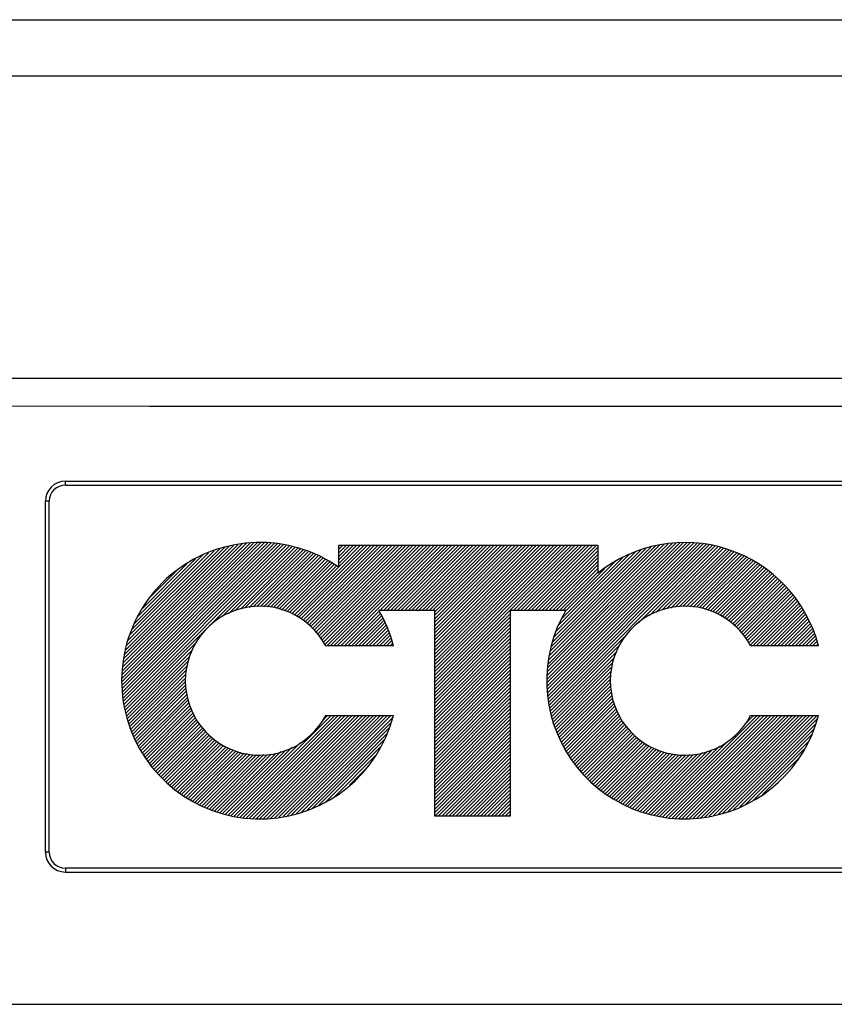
# Model space of a CAD drawing. Extents: x 71.9 to 121.4, y -23.3 to 40.1.
# Tile 11 of 17: x 83.4 to 84.4, y 25.1 to 26.4. Entities that reach past the tile are written whole.
import ezdxf

# ---------------------------------------------------------------- set-up
doc = ezdxf.new("R2010")
doc.units = 0
doc.header["$LTSCALE"] = 1.21
doc.header["$MEASUREMENT"] = 0
doc.layers.add('BEZ_10', color=7, linetype='CONTINUOUS')
doc.layers.add('UNIT', color=7, linetype='CONTINUOUS')

msp = doc.modelspace()

# ---------------------------------------------------------------- linework, layer by layer
at = {"layer": 'BEZ_10', "color": 7, "linetype": 'Continuous'}
for p, q in [((82.1341, 26.3713), (86.6541, 26.3713)), ((82.066, 26.2984), (86.7223, 26.2984)), ((87.1441, 25.905), (81.6441, 25.905)), ((83.4391, 25.7713), (85.3491, 25.7713)), ((83.4391, 25.7663), (83.4391, 25.7713)), ((83.4391, 25.7663), (85.3491, 25.7663)), ((83.4181, 25.7453), (83.4131, 25.7453)), ((83.4131, 25.2893), (83.4131, 25.7453)), ((83.4181, 25.2893), (83.4181, 25.7453)), ((83.4181, 25.2893), (83.4131, 25.2893)), ((85.3491, 25.2683), (83.4391, 25.2683)), ((83.4391, 25.2683), (83.4391, 25.2633)), ((83.4391, 25.2633), (85.3491, 25.2633)), ((80.7441, 25.0913), (88.0441, 25.0913))]:
    msp.add_line(p, q, dxfattribs=at)
msp.add_lwpolyline([(81.0141, 25.8758), (81.4363, 25.8741), (81.8587, 25.8727), (82.2811, 25.8715), (82.7036, 25.8705), (83.1262, 25.8697), (83.5488, 25.8691), (83.9715, 25.8688), (84.3941, 25.8687), (84.8168, 25.8688), (85.2394, 25.8691), (85.662, 25.8697), (86.0846, 25.8705), (86.5071, 25.8715), (86.9296, 25.8727), (87.3519, 25.8741), (87.7741, 25.8758)], dxfattribs=at)
for centre, radius, start, end in [((83.4391, 25.7453), 0.026, 90, 180), ((83.4391, 25.7453), 0.021, 90, 180), ((83.4391, 25.2893), 0.026, 180, 270), ((83.4391, 25.2893), 0.021, 180, 270)]:
    msp.add_arc(centre, radius, start, end, dxfattribs=at)
at = {"layer": 'UNIT'}
for p, q in [((83.5129, 25.5155), (83.6885, 25.6911)), ((83.5129, 25.5109), (83.6931, 25.6911)), ((83.5129, 25.5246), (83.6793, 25.691)), ((83.5129, 25.5201), (83.6839, 25.691)), ((83.513, 25.5064), (83.6977, 25.6911)), ((83.513, 25.5018), (83.7023, 25.6911)), ((83.513, 25.4973), (83.7069, 25.6911)), ((83.5134, 25.5297), (83.6745, 25.6908)), ((83.5134, 25.4931), (83.7108, 25.6905)), ((83.5141, 25.4892), (83.7147, 25.6898)), ((83.5143, 25.5352), (83.6689, 25.6898)), ((84.0652, 25.5136), (84.2432, 25.6917)), ((84.0654, 25.5184), (84.2384, 25.6914)), ((84.0655, 25.5093), (84.2475, 25.6914)), ((84.0658, 25.505), (84.2518, 25.6911)), ((84.0659, 25.5235), (84.2333, 25.6909)), ((84.066, 25.5007), (84.2561, 25.6908)), ((84.0663, 25.4964), (84.2604, 25.6905)), ((84.0664, 25.5286), (84.2282, 25.6904)), ((84.0666, 25.4921), (84.2647, 25.6902)), ((84.0669, 25.4878), (84.2689, 25.6899)), ((84.067, 25.5337), (84.2231, 25.6899)), ((83.5149, 25.4854), (83.7186, 25.6891)), ((83.5153, 25.5407), (83.6633, 25.6888)), ((83.5156, 25.4815), (83.7225, 25.6885)), ((83.5162, 25.5462), (83.6577, 25.6878)), ((83.5163, 25.4776), (83.7264, 25.6878)), ((83.5171, 25.5518), (83.6521, 25.6868)), ((83.5181, 25.5573), (83.6466, 25.6858)), ((83.5205, 25.5643), (83.6398, 25.6836)), ((83.5231, 25.5715), (83.6326, 25.6809)), ((83.5257, 25.5786), (83.6253, 25.6783)), ((83.6258, 25.5826), (83.7303, 25.6871)), ((83.6436, 25.5958), (83.7342, 25.6864)), ((83.6518, 25.5994), (83.7381, 25.6857)), ((83.66, 25.6031), (83.7415, 25.6845)), ((83.6667, 25.6052), (83.7448, 25.6833)), ((83.6723, 25.6062), (83.7482, 25.6821)), ((83.678, 25.6073), (83.7516, 25.6809)), ((83.6836, 25.6083), (83.7549, 25.6797)), ((83.6883, 25.6085), (83.7583, 25.6784)), ((83.6927, 25.6083), (83.7617, 25.6772)), ((83.7367, 25.5973), (83.8276, 25.6882)), ((83.7396, 25.5956), (83.8321, 25.6882)), ((83.7425, 25.594), (83.8367, 25.6882)), ((83.7455, 25.5924), (83.8413, 25.6882)), ((83.7484, 25.5907), (83.8459, 25.6882)), ((83.7508, 25.5885), (83.8505, 25.6882)), ((83.7532, 25.5864), (83.855, 25.6882)), ((83.7556, 25.5842), (83.8596, 25.6882)), ((83.758, 25.582), (83.8642, 25.6882)), ((83.7604, 25.5798), (83.8688, 25.6882)), ((83.7628, 25.5776), (83.8733, 25.6882)), ((83.7652, 25.5754), (83.8779, 25.6882)), ((83.767, 25.5727), (83.8825, 25.6882)), ((83.7689, 25.57), (83.8871, 25.6882)), ((83.7708, 25.5673), (83.8917, 25.6882)), ((83.7726, 25.5645), (83.8962, 25.6882)), ((83.7745, 25.5618), (83.9008, 25.6882)), ((83.7764, 25.5591), (83.9054, 25.6882)), ((83.7791, 25.5572), (83.91, 25.6882)), ((83.7836, 25.5572), (83.9146, 25.6882)), ((83.7882, 25.5572), (83.9191, 25.6882)), ((83.7928, 25.5572), (83.9237, 25.6882)), ((83.7947, 25.6882), (84.1316, 25.6882)), ((83.7947, 25.6596), (83.7947, 25.6882)), ((83.7947, 25.6782), (83.8047, 25.6882)), ((83.7947, 25.6736), (83.8092, 25.6882)), ((83.7947, 25.669), (83.8138, 25.6882)), ((83.7947, 25.6644), (83.8184, 25.6882)), ((83.7947, 25.6599), (83.823, 25.6882)), ((83.7947, 25.6828), (83.8001, 25.6882)), ((83.7947, 25.6873), (83.7955, 25.6882)), ((83.7974, 25.5572), (83.9283, 25.6882)), ((83.8482, 25.6034), (83.9329, 25.6882)), ((83.8527, 25.6034), (83.9375, 25.6882)), ((83.8573, 25.6034), (83.942, 25.6882)), ((83.8619, 25.6034), (83.9466, 25.6882)), ((83.8665, 25.6034), (83.9512, 25.6882)), ((83.8711, 25.6034), (83.9558, 25.6882)), ((83.8756, 25.6034), (83.9604, 25.6882)), ((83.8802, 25.6034), (83.9649, 25.6882)), ((83.8848, 25.6034), (83.9695, 25.6882)), ((83.8894, 25.6034), (83.9741, 25.6882)), ((83.894, 25.6034), (83.9787, 25.6882)), ((83.8985, 25.6034), (83.9833, 25.6882)), ((83.9031, 25.6034), (83.9878, 25.6882)), ((83.9077, 25.6034), (83.9924, 25.6882)), ((83.9123, 25.6034), (83.997, 25.6882)), ((83.9168, 25.6034), (84.0016, 25.6882)), ((83.9196, 25.6016), (84.0062, 25.6882)), ((83.9196, 25.5971), (84.0107, 25.6882)), ((83.9196, 25.5925), (84.0153, 25.6882)), ((83.9196, 25.5879), (84.0199, 25.6882)), ((83.9196, 25.5833), (84.0245, 25.6882)), ((83.9196, 25.5787), (84.0291, 25.6882)), ((83.9196, 25.5742), (84.0336, 25.6882)), ((83.9196, 25.5696), (84.0382, 25.6882)), ((83.9196, 25.565), (84.0428, 25.6882)), ((83.9196, 25.5604), (84.0474, 25.6882)), ((83.9196, 25.5558), (84.052, 25.6882)), ((83.9196, 25.5513), (84.0565, 25.6882)), ((83.9196, 25.5467), (84.0611, 25.6882)), ((83.9196, 25.5421), (84.0657, 25.6882)), ((83.9196, 25.5375), (84.0703, 25.6882)), ((83.9196, 25.5329), (84.0749, 25.6882)), ((83.9196, 25.5284), (84.0794, 25.6882)), ((83.9196, 25.5238), (84.084, 25.6882)), ((83.9196, 25.5192), (84.0886, 25.6882)), ((83.9196, 25.5146), (84.0932, 25.6882)), ((83.9196, 25.51), (84.0977, 25.6882)), ((83.9196, 25.5055), (84.1023, 25.6882)), ((84.0222, 25.6034), (84.1069, 25.6882)), ((84.0268, 25.6034), (84.1115, 25.6882)), ((84.0313, 25.6034), (84.1161, 25.6882)), ((84.0359, 25.6034), (84.1206, 25.6882)), ((84.0405, 25.6034), (84.1252, 25.6882)), ((84.0451, 25.6034), (84.1298, 25.6882)), ((84.0497, 25.6034), (84.1316, 25.6854)), ((84.0542, 25.6034), (84.1316, 25.6808)), ((84.0674, 25.4838), (84.273, 25.6894)), ((84.0675, 25.5389), (84.218, 25.6894)), ((84.0681, 25.544), (84.2129, 25.6889)), ((84.0683, 25.4801), (84.2767, 25.6885)), ((84.0691, 25.4764), (84.2804, 25.6877)), ((84.0693, 25.5498), (84.2068, 25.6873)), ((84.0712, 25.5562), (84.2005, 25.6856)), ((84.073, 25.5626), (84.1942, 25.6839)), ((84.0748, 25.569), (84.188, 25.6822)), ((84.0766, 25.5754), (84.181, 25.6799)), ((84.1316, 25.6882), (84.1316, 25.6517)), ((84.1841, 25.5868), (84.2841, 25.6868)), ((84.1988, 25.5969), (84.2878, 25.6859)), ((84.207, 25.6005), (84.2915, 25.685)), ((84.2152, 25.6041), (84.2952, 25.6841)), ((84.2211, 25.6055), (84.2989, 25.6832)), ((84.2268, 25.6065), (84.3024, 25.6821)), ((84.2324, 25.6076), (84.3056, 25.6808)), ((84.238, 25.6086), (84.3088, 25.6794)), ((84.2424, 25.6084), (84.312, 25.678)), ((83.5282, 25.5857), (83.6181, 25.6756)), ((83.5336, 25.5957), (83.6085, 25.6706)), ((83.5397, 25.6064), (83.5975, 25.6642)), ((83.6971, 25.6081), (83.765, 25.676)), ((83.7015, 25.6079), (83.7683, 25.6747)), ((83.7059, 25.6077), (83.7712, 25.673)), ((83.7097, 25.607), (83.7741, 25.6713)), ((83.7133, 25.606), (83.777, 25.6697)), ((83.7169, 25.605), (83.7799, 25.668)), ((83.7204, 25.6039), (83.7828, 25.6663)), ((83.724, 25.6029), (83.7857, 25.6647)), ((84.0588, 25.6034), (84.1316, 25.6762)), ((84.0634, 25.6034), (84.1316, 25.6717)), ((84.068, 25.6034), (84.1316, 25.6671)), ((84.0807, 25.5841), (84.1726, 25.676)), ((84.085, 25.593), (84.1641, 25.6721)), ((84.0892, 25.6018), (84.1551, 25.6677)), ((84.2468, 25.6082), (84.3153, 25.6767)), ((84.2512, 25.608), (84.3185, 25.6753)), ((84.2556, 25.6078), (84.3217, 25.674)), ((84.2599, 25.6076), (84.3249, 25.6726)), ((84.2636, 25.6067), (84.3281, 25.6712)), ((84.2671, 25.6057), (84.331, 25.6695)), ((84.2707, 25.6047), (84.3338, 25.6677)), ((84.2743, 25.6036), (84.3366, 25.6659)), ((84.2778, 25.6026), (84.3394, 25.6641)), ((83.5498, 25.6211), (83.5835, 25.6547)), ((83.7276, 25.6019), (83.7887, 25.663)), ((83.7308, 25.6005), (83.7916, 25.6613)), ((83.7337, 25.5989), (83.7945, 25.6597)), ((84.0726, 25.6034), (84.1316, 25.6625)), ((84.0771, 25.6034), (84.1316, 25.6579)), ((84.0817, 25.6034), (84.1316, 25.6533)), ((84.0863, 25.6034), (84.1408, 25.6579)), ((84.2814, 25.6016), (84.3422, 25.6624)), ((84.2844, 25.6), (84.3449, 25.6606)), ((84.2874, 25.5984), (84.3477, 25.6588)), ((84.2903, 25.5968), (84.3505, 25.657)), ((84.2932, 25.5951), (84.3533, 25.6552)), ((84.2962, 25.5935), (84.3558, 25.6531)), ((84.2991, 25.5919), (84.3582, 25.6509)), ((84.3019, 25.5901), (84.3606, 25.6488)), ((84.3043, 25.5879), (84.363, 25.6466)), ((84.3067, 25.5857), (84.3654, 25.6444)), ((84.3091, 25.5835), (84.3678, 25.6422)), ((84.3115, 25.5814), (84.3702, 25.6401)), ((84.3139, 25.5792), (84.3726, 25.6379)), ((84.3163, 25.577), (84.3751, 25.6357)), ((84.3185, 25.5746), (84.3772, 25.6333)), ((84.3204, 25.5719), (84.3792, 25.6307)), ((84.3222, 25.5692), (84.3813, 25.6282)), ((84.3241, 25.5665), (84.3833, 25.6256)), ((84.326, 25.5637), (84.3853, 25.6231)), ((84.3278, 25.561), (84.3873, 25.6205)), ((84.3297, 25.5583), (84.3894, 25.618)), ((84.3332, 25.5572), (84.3914, 25.6154)), ((84.3378, 25.5572), (84.3934, 25.6129)), ((83.802, 25.5572), (83.8472, 25.6025)), ((83.9196, 25.6034), (83.8468, 25.6034)), ((83.9196, 25.3359), (83.9196, 25.6034)), ((84.09, 25.6034), (84.0178, 25.6034)), ((84.0178, 25.6034), (84.0178, 25.3359)), ((84.3424, 25.5572), (84.3952, 25.6101)), ((84.3469, 25.5572), (84.3969, 25.6072)), ((84.3515, 25.5572), (84.3985, 25.6042)), ((84.3561, 25.5572), (84.4001, 25.6013)), ((83.8065, 25.5572), (83.8488, 25.5995)), ((83.8111, 25.5572), (83.8504, 25.5965)), ((83.8157, 25.5572), (83.852, 25.5935)), ((83.8203, 25.5572), (83.8536, 25.5905)), ((83.8249, 25.5572), (83.8551, 25.5875)), ((83.9196, 25.5009), (84.0178, 25.5991)), ((83.9196, 25.4963), (84.0178, 25.5945)), ((83.9196, 25.4917), (84.0178, 25.5899)), ((84.3607, 25.5572), (84.4017, 25.5983)), ((84.3653, 25.5572), (84.4034, 25.5954)), ((84.3698, 25.5572), (84.405, 25.5924)), ((84.3744, 25.5572), (84.4066, 25.5895)), ((83.517, 25.4737), (83.6243, 25.5811)), ((83.8294, 25.5572), (83.8564, 25.5842)), ((83.834, 25.5572), (83.8578, 25.581)), ((83.8386, 25.5572), (83.8591, 25.5778)), ((83.8432, 25.5572), (83.8605, 25.5745)), ((83.9196, 25.4871), (84.0178, 25.5853)), ((83.9196, 25.4826), (84.0178, 25.5808)), ((83.9196, 25.478), (84.0178, 25.5762)), ((84.379, 25.5572), (84.4083, 25.5865)), ((84.3836, 25.5572), (84.4096, 25.5833)), ((84.3882, 25.5572), (84.4108, 25.5799)), ((84.3927, 25.5572), (84.412, 25.5765)), ((83.8478, 25.5572), (83.8617, 25.5711)), ((83.8523, 25.5572), (83.8627, 25.5676)), ((83.8569, 25.5572), (83.8638, 25.5641)), ((83.9196, 25.4734), (84.0178, 25.5716)), ((83.9196, 25.4688), (84.0178, 25.567)), ((83.9196, 25.4642), (84.0178, 25.5624)), ((84.07, 25.4727), (84.1704, 25.5731)), ((84.3973, 25.5572), (84.4132, 25.5731)), ((84.4019, 25.5572), (84.4144, 25.5697)), ((84.4065, 25.5572), (84.4156, 25.5663)), ((84.4111, 25.5572), (84.4167, 25.5629)), ((83.5177, 25.4699), (83.609, 25.5612)), ((83.5184, 25.466), (83.6045, 25.5521)), ((83.866, 25.5572), (83.7776, 25.5572)), ((83.8615, 25.5572), (83.8649, 25.5606)), ((83.9196, 25.4597), (84.0178, 25.5579)), ((83.9196, 25.4551), (84.0178, 25.5533)), ((84.0709, 25.469), (84.1605, 25.5585)), ((84.0718, 25.4653), (84.1559, 25.5494)), ((84.4187, 25.5572), (84.3304, 25.5572)), ((84.4156, 25.5572), (84.4179, 25.5595)), ((83.5194, 25.4625), (83.6006, 25.5436)), ((83.5207, 25.4591), (83.5992, 25.5377)), ((83.9196, 25.4505), (84.0178, 25.5487)), ((83.9196, 25.4459), (84.0178, 25.5441)), ((83.9196, 25.4413), (84.0178, 25.5395)), ((84.0727, 25.4616), (84.153, 25.5419)), ((83.5219, 25.4558), (83.5978, 25.5317)), ((83.5231, 25.4524), (83.5964, 25.5257)), ((83.9196, 25.4368), (84.0178, 25.535)), ((83.9196, 25.4322), (84.0178, 25.5304)), ((83.9196, 25.4276), (84.0178, 25.5258)), ((84.0736, 25.4579), (84.1516, 25.5359)), ((84.0746, 25.4544), (84.1501, 25.5299)), ((84.076, 25.4512), (84.1487, 25.5239)), ((83.5244, 25.4491), (83.5958, 25.5205)), ((83.5256, 25.4457), (83.5958, 25.5159)), ((83.5268, 25.4424), (83.5958, 25.5114)), ((83.9196, 25.423), (84.0178, 25.5212)), ((83.9196, 25.4184), (84.0178, 25.5166)), ((83.9196, 25.4139), (84.0178, 25.5121)), ((84.0774, 25.448), (84.1486, 25.5192)), ((84.0787, 25.4448), (84.1486, 25.5146)), ((83.5281, 25.4391), (83.5958, 25.5068)), ((83.5293, 25.4357), (83.5958, 25.5022)), ((83.5309, 25.4327), (83.5964, 25.4982)), ((83.9196, 25.4093), (84.0178, 25.5075)), ((83.9196, 25.4047), (84.0178, 25.5029)), ((83.9196, 25.4001), (84.0178, 25.4983)), ((84.0801, 25.4416), (84.1486, 25.51)), ((84.0815, 25.4384), (84.1486, 25.5054)), ((84.0829, 25.4352), (84.1486, 25.5008)), ((83.5326, 25.4299), (83.5973, 25.4945)), ((83.5343, 25.427), (83.5982, 25.4908)), ((83.536, 25.4241), (83.599, 25.4871)), ((83.9196, 25.3956), (84.0178, 25.4937)), ((83.9196, 25.391), (84.0178, 25.4892)), ((84.0843, 25.432), (84.1494, 25.4971)), ((84.0856, 25.4288), (84.1503, 25.4934)), ((84.0872, 25.4257), (84.1512, 25.4897)), ((84.089, 25.423), (84.1521, 25.486)), ((83.5377, 25.4212), (83.5999, 25.4834)), ((83.5394, 25.4183), (83.6008, 25.4797)), ((83.5411, 25.4154), (83.6022, 25.4765)), ((83.5428, 25.4125), (83.6037, 25.4735)), ((83.9196, 25.3864), (84.0178, 25.4846)), ((83.9196, 25.3818), (84.0178, 25.48)), ((83.9196, 25.3772), (84.0178, 25.4754)), ((84.0908, 25.4202), (84.1529, 25.4823)), ((84.0926, 25.4174), (84.1539, 25.4787)), ((84.0945, 25.4147), (84.1554, 25.4756)), ((84.0963, 25.4119), (84.1569, 25.4726)), ((83.5444, 25.4096), (83.6052, 25.4704)), ((83.5463, 25.4069), (83.6068, 25.4674)), ((83.5484, 25.4045), (83.6083, 25.4643)), ((83.5505, 25.402), (83.6098, 25.4612)), ((83.6547, 25.3367), (83.7848, 25.4668)), ((83.6586, 25.3361), (83.7894, 25.4668)), ((83.6625, 25.3354), (83.7939, 25.4668)), ((83.6665, 25.3347), (83.7985, 25.4668)), ((83.6704, 25.3341), (83.8031, 25.4668)), ((83.6743, 25.3334), (83.8077, 25.4668)), ((83.6783, 25.3329), (83.8123, 25.4668)), ((83.6829, 25.3329), (83.8168, 25.4668)), ((83.6876, 25.3329), (83.8214, 25.4668)), ((83.6922, 25.3329), (83.826, 25.4668)), ((83.6968, 25.333), (83.8306, 25.4668)), ((83.7014, 25.333), (83.8352, 25.4668)), ((83.706, 25.333), (83.8397, 25.4668)), ((83.711, 25.3334), (83.8443, 25.4668)), ((83.7166, 25.3345), (83.8489, 25.4668)), ((83.7222, 25.3355), (83.8535, 25.4668)), ((83.7278, 25.3365), (83.8581, 25.4668)), ((83.7334, 25.3376), (83.8626, 25.4668)), ((83.739, 25.3386), (83.8653, 25.4648)), ((83.7721, 25.4586), (83.7802, 25.4668)), ((83.7776, 25.4668), (83.866, 25.4668)), ((83.9196, 25.3727), (84.0178, 25.4708)), ((83.9196, 25.3681), (84.0178, 25.4663)), ((83.9196, 25.3635), (84.0178, 25.4617)), ((84.0981, 25.4091), (84.1585, 25.4695)), ((84.0999, 25.4063), (84.16, 25.4665)), ((84.1017, 25.4036), (84.1615, 25.4634)), ((84.1036, 25.4009), (84.163, 25.4603)), ((84.2084, 25.3362), (84.3389, 25.4668)), ((84.2124, 25.3357), (84.3435, 25.4668)), ((84.2164, 25.3351), (84.3481, 25.4668)), ((84.2205, 25.3346), (84.3527, 25.4668)), ((84.2245, 25.334), (84.3572, 25.4668)), ((84.2285, 25.3335), (84.3618, 25.4668)), ((84.2325, 25.3329), (84.3664, 25.4668)), ((84.2367, 25.3325), (84.371, 25.4668)), ((84.2415, 25.3327), (84.3756, 25.4668)), ((84.2462, 25.3329), (84.3801, 25.4668)), ((84.251, 25.333), (84.3847, 25.4668)), ((84.2557, 25.3332), (84.3893, 25.4668)), ((84.2604, 25.3333), (84.3939, 25.4668)), ((84.2652, 25.3335), (84.3985, 25.4668)), ((84.2707, 25.3345), (84.403, 25.4668)), ((84.2765, 25.3357), (84.4076, 25.4668)), ((84.2823, 25.3369), (84.4122, 25.4668)), ((84.2881, 25.3381), (84.4168, 25.4668)), ((84.2939, 25.3393), (84.4173, 25.4627)), ((84.3219, 25.4543), (84.3343, 25.4668)), ((84.3304, 25.4668), (84.4187, 25.4668)), ((83.5526, 25.3995), (83.6115, 25.4584)), ((83.5547, 25.397), (83.6136, 25.4559)), ((83.5568, 25.3945), (83.6157, 25.4534)), ((83.5589, 25.3921), (83.6177, 25.4509)), ((83.561, 25.3896), (83.6198, 25.4484)), ((83.7461, 25.3411), (83.8627, 25.4577)), ((83.7534, 25.3438), (83.8602, 25.4506)), ((83.9196, 25.3589), (84.0178, 25.4571)), ((83.9196, 25.3543), (84.0178, 25.4525)), ((83.9196, 25.3498), (84.0178, 25.4479)), ((84.1058, 25.3985), (84.1649, 25.4576)), ((84.108, 25.3961), (84.167, 25.4551)), ((84.1102, 25.3938), (84.169, 25.4526)), ((84.1124, 25.3914), (84.1711, 25.4501)), ((84.1146, 25.389), (84.1732, 25.4476)), ((84.3007, 25.3415), (84.4148, 25.4557)), ((84.3083, 25.3445), (84.4123, 25.4486)), ((83.5631, 25.3871), (83.6219, 25.4459)), ((83.5652, 25.3846), (83.624, 25.4433)), ((83.5677, 25.3825), (83.6263, 25.4411)), ((83.5702, 25.3804), (83.6289, 25.4391)), ((83.5727, 25.3783), (83.6315, 25.4371)), ((83.5752, 25.3763), (83.6341, 25.4352)), ((83.7607, 25.3465), (83.8577, 25.4435)), ((83.768, 25.3492), (83.8548, 25.436)), ((83.9196, 25.3452), (84.0178, 25.4434)), ((83.9196, 25.3406), (84.0178, 25.4388)), ((83.9196, 25.336), (84.0178, 25.4342)), ((84.1168, 25.3866), (84.1753, 25.4451)), ((84.119, 25.3843), (84.1774, 25.4426)), ((84.1212, 25.3819), (84.1798, 25.4405)), ((84.1234, 25.3795), (84.1824, 25.4385)), ((84.1259, 25.3774), (84.185, 25.4366)), ((84.1285, 25.3754), (84.1877, 25.4346)), ((84.3158, 25.3475), (84.4098, 25.4415)), ((83.5777, 25.3742), (83.6367, 25.4332)), ((83.5802, 25.3721), (83.6393, 25.4312)), ((83.5827, 25.37), (83.6419, 25.4293)), ((83.5852, 25.368), (83.6449, 25.4276)), ((83.5877, 25.3659), (83.6481, 25.4262)), ((83.5903, 25.3639), (83.6512, 25.4248)), ((83.5932, 25.3622), (83.6544, 25.4234)), ((83.5961, 25.3606), (83.6576, 25.422)), ((83.6435, 25.3392), (83.7259, 25.4216)), ((83.6469, 25.338), (83.7343, 25.4254)), ((83.6508, 25.3374), (83.7446, 25.4312)), ((83.7785, 25.3551), (83.8487, 25.4254)), ((83.9241, 25.3359), (84.0178, 25.4296)), ((83.9286, 25.3359), (84.0178, 25.425)), ((84.1311, 25.3735), (84.1903, 25.4326)), ((84.1337, 25.3715), (84.1929, 25.4306)), ((84.1363, 25.3695), (84.1955, 25.4287)), ((84.1389, 25.3675), (84.1986, 25.4272)), ((84.1415, 25.3655), (84.2018, 25.4258)), ((84.1441, 25.3636), (84.205, 25.4244)), ((84.1467, 25.3616), (84.2081, 25.423)), ((84.1494, 25.3597), (84.2113, 25.4216)), ((84.1975, 25.3391), (84.2806, 25.4222)), ((84.201, 25.338), (84.2901, 25.4271)), ((84.2045, 25.3369), (84.3004, 25.4329)), ((84.3234, 25.3505), (84.4057, 25.4328)), ((84.3343, 25.3569), (84.3998, 25.4224)), ((83.599, 25.3589), (83.6608, 25.4206)), ((83.602, 25.3572), (83.6641, 25.4194)), ((83.6049, 25.3556), (83.6679, 25.4186)), ((83.6078, 25.3539), (83.6718, 25.4179)), ((83.6107, 25.3522), (83.6757, 25.4172)), ((83.6136, 25.3506), (83.6795, 25.4165)), ((83.6165, 25.3489), (83.6834, 25.4157)), ((83.6198, 25.3476), (83.6877, 25.4155)), ((83.6232, 25.3464), (83.6925, 25.4157)), ((83.6266, 25.3452), (83.6973, 25.4159)), ((83.63, 25.344), (83.7021, 25.4162)), ((83.6333, 25.3428), (83.7069, 25.4164)), ((83.6367, 25.3416), (83.7131, 25.418)), ((83.6401, 25.3404), (83.7195, 25.4198)), ((83.7895, 25.3616), (83.8427, 25.4148)), ((83.9332, 25.3359), (84.0178, 25.4205)), ((83.9378, 25.3359), (84.0178, 25.4159)), ((83.9424, 25.3359), (84.0178, 25.4113)), ((84.1524, 25.3582), (84.2145, 25.4202)), ((84.1555, 25.3566), (84.218, 25.4191)), ((84.1585, 25.355), (84.2219, 25.4184)), ((84.1615, 25.3535), (84.2257, 25.4177)), ((84.1645, 25.3519), (84.2296, 25.417)), ((84.1675, 25.3503), (84.2334, 25.4163)), ((84.1705, 25.3488), (84.2373, 25.4155)), ((84.1735, 25.3472), (84.2419, 25.4156)), ((84.1767, 25.3457), (84.2467, 25.4158)), ((84.1801, 25.3446), (84.2515, 25.416)), ((84.1836, 25.3435), (84.2563, 25.4162)), ((84.1871, 25.3424), (84.2614, 25.4167)), ((84.1906, 25.3413), (84.2678, 25.4185)), ((84.194, 25.3402), (84.2742, 25.4203)), ((84.346, 25.364), (84.394, 25.412)), ((83.8086, 25.3761), (83.8281, 25.3956)), ((83.947, 25.3359), (84.0178, 25.4067)), ((83.9515, 25.3359), (84.0178, 25.4021)), ((83.9561, 25.3359), (84.0178, 25.3976)), ((83.9607, 25.3359), (84.0178, 25.393)), ((83.9653, 25.3359), (84.0178, 25.3884)), ((83.9699, 25.3359), (84.0178, 25.3838)), ((84.3718, 25.3851), (84.3754, 25.3888)), ((83.9744, 25.3359), (84.0178, 25.3792)), ((83.979, 25.3359), (84.0178, 25.3747)), ((83.9836, 25.3359), (84.0178, 25.3701)), ((83.9882, 25.3359), (84.0178, 25.3655)), ((83.9928, 25.3359), (84.0178, 25.3609)), ((83.9973, 25.3359), (84.0178, 25.3563)), ((84.0019, 25.3359), (84.0178, 25.3518)), ((84.0065, 25.3359), (84.0178, 25.3472)), ((84.0178, 25.3359), (83.9196, 25.3359)), ((84.0111, 25.3359), (84.0178, 25.3426)), ((84.0157, 25.3359), (84.0178, 25.338))]:
    msp.add_line(p, q, dxfattribs=at)
for centre, radius, start, end in [((83.692, 25.512), 0.1797, 55.1669, 345.4272), ((84.2448, 25.512), 0.1797, 14.5726, 129.0131), ((83.692, 25.512), 0.0969, 27.8362, 332.1634), ((83.692, 25.512), 0.1797, 14.573, 30.571), ((84.2448, 25.512), 0.1797, 149.4297, 345.4271), ((84.2448, 25.512), 0.0969, 27.8364, 332.1631)]:
    msp.add_arc(centre, radius, start, end, dxfattribs=at)

doc.saveas('drawing.dxf')
